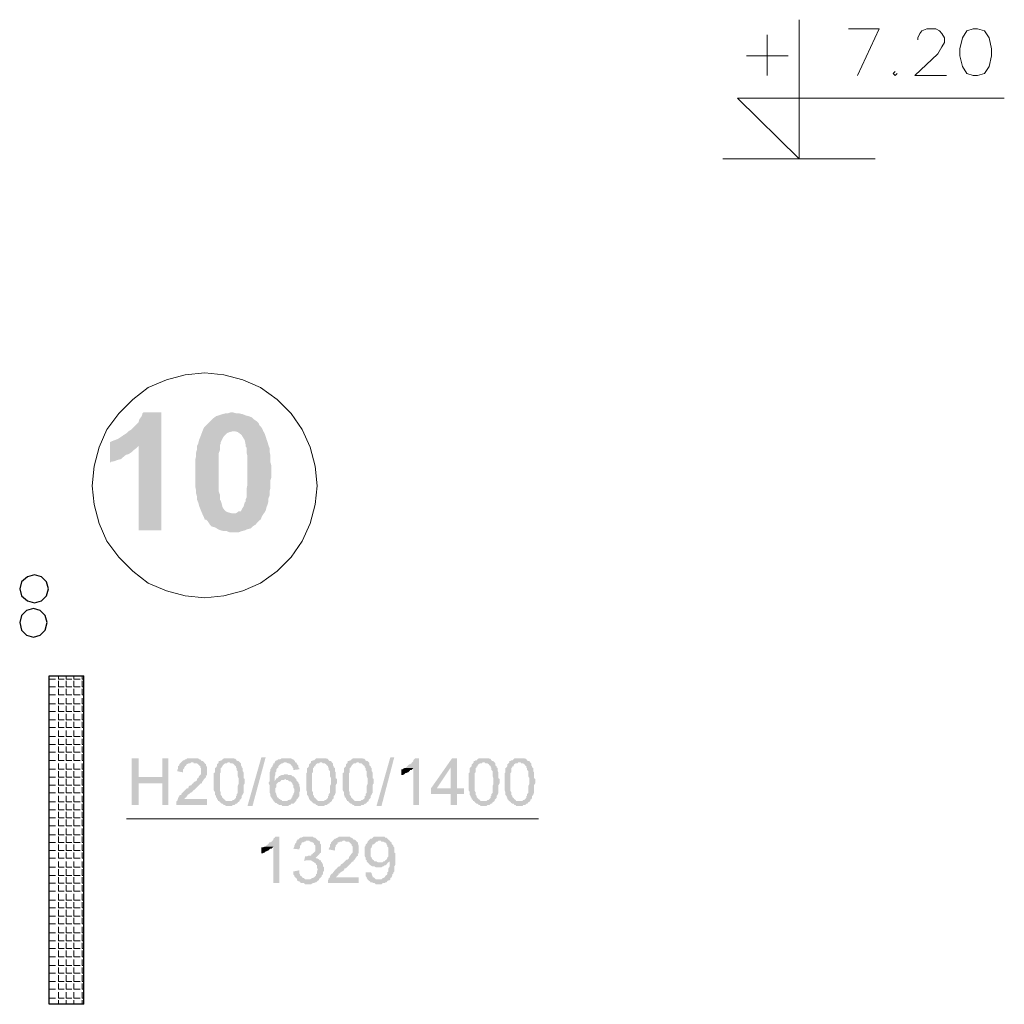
# Model space of a CAD drawing. Header units: millimetres. Extents: x 16 to 647, y 3 to 417.
# Tile 50 of 80: x 227 to 269, y 148 to 191. Entities that reach past the tile are written whole.
import ezdxf

# ---------------------------------------------------------------- set-up
doc = ezdxf.new("R2010")
doc.units = ezdxf.units.MM
doc.header["$MEASUREMENT"] = 0
doc.layers.get('0').update_dxf_attribs({"linetype": 'CONTINUOUS'})

msp = doc.modelspace()

# ---------------------------------------------------------------- hatches: boundary and pattern name
for points in [[(233.39, 173.732), (232.629, 173.732), (232.579, 173.682), (232.546, 173.567), (232.447, 173.434), (232.414, 173.302), (232.331, 173.219), (232.199, 173.087), (232.116, 173.004), (231.984, 172.921), (231.901, 172.839), (231.769, 172.756), (231.653, 172.673), (231.52, 172.59), (231.388, 172.541), (231.305, 172.508), (231.19, 172.458), (232.414, 172.293), (232.414, 168.686), (233.39, 168.686)], [(236.434, 173.732), (236.352, 173.732), (236.219, 173.682), (236.104, 173.682), (235.971, 173.649), (235.839, 173.6), (235.723, 173.567), (235.591, 173.467), (235.508, 173.385), (235.425, 173.302), (235.342, 173.219), (235.293, 173.17), (235.21, 173.087), (235.16, 172.971), (235.127, 172.888), (235.078, 172.756), (235.045, 172.673), (234.995, 172.541), (234.962, 172.408), (234.912, 172.293), (234.912, 172.16), (234.863, 171.995), (234.863, 171.829), (234.83, 171.697), (234.83, 171.151), (234.83, 170.588), (234.863, 170.423), (234.863, 170.291), (234.912, 170.125), (234.912, 169.993), (234.962, 169.877), (234.995, 169.745), (235.045, 169.612), (235.078, 169.53), (235.127, 169.414), (235.16, 169.331), (235.21, 169.232), (235.243, 169.149), (235.293, 169.149), (235.376, 169.066), (235.458, 168.934), (235.541, 168.851), (235.673, 168.818), (235.806, 168.735), (235.922, 168.686), (236.054, 168.653), (236.186, 168.653), (236.302, 168.603), (236.683, 168.603), (236.815, 168.653), (236.947, 168.686), (237.063, 168.735), (237.196, 168.768), (237.278, 168.851), (237.411, 168.934), (237.493, 169.033), (237.576, 169.116), (237.626, 169.149), (237.659, 169.232), (237.708, 169.331), (236.434, 169.414), (236.401, 169.414), (236.269, 169.447), (236.137, 169.496), (236.104, 169.53), (236.004, 169.662), (235.971, 169.794), (235.922, 169.96), (235.888, 169.993), (235.888, 170.208), (235.839, 170.34), (235.839, 171.151), (235.839, 171.995), (235.888, 172.111), (235.888, 172.326), (235.922, 172.408), (235.922, 172.458), (236.004, 172.624), (236.054, 172.706), (236.137, 172.789), (236.186, 172.839), (236.302, 172.888), (236.434, 172.921), (237.742, 172.921), (237.708, 173.004), (237.659, 173.087), (237.576, 173.17), (237.543, 173.269), (237.46, 173.352), (237.328, 173.434), (237.245, 173.517), (237.113, 173.567), (236.98, 173.6), (236.865, 173.649), (236.732, 173.682), (236.6, 173.682)], [(237.742, 172.921), (236.434, 172.921), (236.517, 172.921), (236.65, 172.888), (236.782, 172.789), (236.815, 172.756), (236.865, 172.673), (236.947, 172.541), (236.98, 172.375), (236.98, 172.293), (237.03, 172.21), (237.03, 171.995), (237.063, 171.862), (237.063, 170.638), (237.03, 170.473), (237.03, 170.092), (236.98, 169.993), (236.98, 169.91), (236.947, 169.877), (236.898, 169.712), (236.815, 169.579), (236.782, 169.496), (236.683, 169.496), (236.567, 169.414), (236.434, 169.414), (237.708, 169.331), (237.791, 169.447), (237.841, 169.53), (237.874, 169.662), (237.924, 169.794), (237.957, 169.91), (237.957, 170.042), (238.006, 170.175), (238.006, 170.34), (238.039, 170.473), (238.039, 170.804), (238.089, 170.969), (238.089, 171.432), (238.039, 171.614), (238.039, 171.912), (238.006, 172.078), (238.006, 172.21), (237.957, 172.326), (237.924, 172.458), (237.874, 172.59), (237.841, 172.706), (237.791, 172.839)], [(231.19, 172.458), (231.19, 171.565), (231.223, 171.614), (231.388, 171.647), (231.52, 171.697), (231.653, 171.73), (231.769, 171.829), (231.868, 171.912), (231.984, 171.945), (232.116, 172.028), (232.199, 172.111), (232.331, 172.21), (232.414, 172.293)], [(232.414, 158.94), (232.116, 158.94), (232.116, 156.955), (232.414, 156.955), (232.414, 157.882), (233.423, 157.882), (232.414, 158.146)], [(233.688, 158.94), (233.423, 158.94), (233.423, 158.146), (232.414, 158.146), (233.423, 157.882), (233.423, 156.955), (233.688, 156.955)], [(235.21, 158.775), (234.697, 158.775), (234.747, 158.775), (234.78, 158.725), (234.912, 158.725), (234.962, 158.692), (234.995, 158.643), (234.978, 158.659), (235.045, 158.61), (235.045, 158.56), (235.078, 158.527), (235.078, 158.262), (235.045, 158.229), (234.995, 158.179), (234.962, 158.097), (234.945, 158.113), (234.912, 158.064), (234.912, 158.014), (234.863, 157.964), (234.83, 157.964), (234.78, 157.931), (234.747, 157.882), (234.697, 157.848), (234.664, 157.799), (234.565, 157.766), (234.532, 157.666), (234.482, 157.666), (234.449, 157.633), (234.399, 157.584), (234.366, 157.551), (234.317, 157.501), (234.284, 157.468), (234.234, 157.418), (234.234, 157.385), (234.184, 157.385), (234.151, 157.336), (234.102, 157.253), (234.102, 157.203), (234.068, 157.17), (234.068, 157.12), (234.052, 157.137), (234.019, 157.087), (234.019, 156.955), (235.342, 156.955), (235.342, 157.203), (234.366, 157.203), (234.399, 157.253), (234.449, 157.286), (234.482, 157.336), (234.482, 157.352), (234.532, 157.385), (234.515, 157.385), (234.565, 157.418), (234.614, 157.468), (234.697, 157.501), (234.747, 157.584), (234.78, 157.584), (234.83, 157.633), (234.863, 157.666), (234.912, 157.716), (234.962, 157.766), (234.995, 157.799), (235.045, 157.848), (235.078, 157.882), (235.127, 157.882), (235.127, 157.931), (235.111, 157.948), (235.16, 157.964), (235.21, 158.064), (235.243, 158.097), (235.293, 158.146), (235.293, 158.179), (235.276, 158.196), (235.342, 158.229), (235.342, 158.394), (235.342, 158.56), (235.293, 158.643), (235.293, 158.692), (235.243, 158.725)], [(234.697, 158.94), (234.482, 158.94), (234.449, 158.907), (234.399, 158.907), (234.366, 158.858), (234.317, 158.858), (234.284, 158.825), (234.234, 158.775), (234.184, 158.725), (234.151, 158.692), (234.151, 158.643), (234.102, 158.61), (234.102, 158.527), (234.068, 158.444), (234.068, 158.394), (234.317, 158.345), (234.317, 158.477), (234.366, 158.527), (234.366, 158.56), (234.399, 158.61), (234.449, 158.643), (234.449, 158.692), (234.482, 158.692), (234.532, 158.725), (234.614, 158.725), (234.664, 158.775), (235.21, 158.775), (235.16, 158.825), (235.127, 158.825), (235.078, 158.858), (235.045, 158.907), (234.995, 158.907), (234.962, 158.94), (234.78, 158.94)], [(235.839, 158.775), (235.806, 158.725), (235.756, 158.692), (235.756, 158.61), (235.723, 158.56), (235.673, 158.527), (235.673, 158.345), (235.624, 158.312), (235.624, 157.584), (235.673, 157.501), (235.673, 157.385), (235.723, 157.336), (235.723, 157.286), (235.756, 157.253), (235.756, 157.203), (235.806, 157.17), (235.806, 157.12), (236.269, 157.12), (236.137, 157.12), (236.104, 157.17), (236.054, 157.203), (236.004, 157.253), (235.971, 157.286), (235.971, 157.336), (235.955, 157.352), (235.922, 157.385), (235.922, 157.501), (235.888, 157.551), (235.888, 158.312), (235.922, 158.345), (235.922, 158.527), (235.971, 158.56), (235.971, 158.61), (236.004, 158.61), (236.004, 158.643), (236.054, 158.692), (236.104, 158.725), (236.186, 158.725), (236.219, 158.775), (236.269, 158.775)], [(236.269, 158.94), (236.054, 158.94), (236.004, 158.907), (235.971, 158.858), (235.922, 158.858), (235.888, 158.825), (235.839, 158.825), (235.839, 158.775), (236.302, 158.775), (236.352, 158.725), (236.434, 158.725), (236.484, 158.692), (236.517, 158.643), (236.567, 158.61), (236.567, 158.56), (236.6, 158.527), (236.6, 158.444), (236.65, 158.394), (236.65, 158.179), (236.683, 158.097), (236.683, 157.931), (236.683, 157.848), (236.65, 157.766), (236.65, 157.468), (236.6, 157.418), (236.6, 157.336), (236.567, 157.336), (236.567, 157.253), (236.517, 157.203), (236.484, 157.17), (236.434, 157.17), (236.401, 157.12), (235.839, 157.12), (235.888, 157.087), (235.922, 157.038), (235.971, 157.005), (236.004, 157.005), (236.054, 156.955), (236.104, 156.955), (236.137, 156.905), (236.401, 156.905), (236.434, 156.955), (236.517, 156.955), (236.567, 157.005), (236.6, 157.005), (236.65, 157.038), (236.633, 157.054), (236.683, 157.087), (236.732, 157.12), (236.732, 157.17), (236.782, 157.203), (236.815, 157.253), (236.815, 157.336), (236.865, 157.385), (236.865, 157.418), (236.898, 157.468), (236.898, 157.799), (236.947, 157.882), (236.947, 158.064), (236.898, 158.097), (236.898, 158.345), (236.865, 158.394), (236.865, 158.527), (236.815, 158.56), (236.815, 158.61), (236.782, 158.643), (236.782, 158.725), (236.765, 158.742), (236.732, 158.775), (236.683, 158.825), (236.65, 158.825), (236.6, 158.858), (236.567, 158.907), (236.55, 158.924), (236.484, 158.94), (236.352, 158.94)], [(237.063, 156.905), (237.659, 158.99), (237.841, 158.99), (237.278, 156.905)], [(238.221, 158.775), (238.221, 158.725), (238.172, 158.725), (238.172, 158.692), (238.139, 158.643), (238.139, 158.61), (238.089, 158.56), (238.089, 158.527), (238.039, 158.477), (238.039, 158.394), (238.006, 158.345), (238.006, 157.964), (237.957, 157.882), (237.957, 157.898), (238.006, 157.799), (238.006, 157.501), (238.039, 157.418), (238.039, 157.336), (238.089, 157.286), (238.089, 157.253), (238.139, 157.203), (238.139, 157.17), (238.172, 157.17), (238.172, 157.12), (238.221, 157.087), (238.254, 157.038), (238.304, 157.038), (238.337, 157.005), (238.42, 156.955), (238.519, 156.955), (238.552, 156.905), (238.8, 156.905), (238.85, 156.955), (238.9, 156.955), (238.933, 157.005), (239.016, 157.005), (239.065, 157.038), (239.098, 157.087), (239.148, 157.12), (238.552, 157.12), (238.519, 157.17), (238.47, 157.17), (238.47, 157.203), (238.42, 157.203), (238.387, 157.253), (238.337, 157.286), (238.304, 157.385), (238.304, 157.418), (238.254, 157.501), (238.254, 157.666), (238.304, 157.716), (238.304, 157.848), (238.337, 157.882), (238.387, 157.931), (238.42, 157.931), (238.47, 157.964), (238.221, 157.964), (238.221, 158.146), (238.254, 158.229), (238.254, 158.345), (238.304, 158.394), (238.304, 158.477), (238.337, 158.527), (238.387, 158.56), (238.387, 158.61), (238.42, 158.643), (238.47, 158.692), (238.519, 158.725), (238.552, 158.725), (238.635, 158.775), (238.685, 158.775)], [(238.685, 158.94), (238.519, 158.94), (238.47, 158.907), (238.387, 158.907), (238.337, 158.858), (238.304, 158.858), (238.254, 158.825), (238.221, 158.775), (238.718, 158.775), (238.8, 158.725), (238.85, 158.725), (238.9, 158.692), (238.933, 158.643), (238.916, 158.659), (238.982, 158.61), (238.982, 158.56), (239.016, 158.527), (239.016, 158.444), (239.28, 158.477), (239.28, 158.527), (239.231, 158.56), (239.231, 158.643), (239.181, 158.692), (239.148, 158.775), (239.098, 158.775), (239.098, 158.825), (239.065, 158.858), (239.016, 158.907), (238.982, 158.907), (238.933, 158.94), (238.767, 158.94)], [(239.777, 158.775), (239.744, 158.725), (239.694, 158.692), (239.694, 158.61), (239.661, 158.56), (239.611, 158.527), (239.611, 158.345), (239.578, 158.312), (239.578, 157.584), (239.611, 157.501), (239.611, 157.385), (239.661, 157.336), (239.661, 157.286), (239.694, 157.253), (239.694, 157.203), (239.744, 157.17), (239.744, 157.12), (240.207, 157.12), (240.074, 157.12), (240.041, 157.17), (239.992, 157.203), (239.959, 157.253), (239.909, 157.286), (239.909, 157.336), (239.892, 157.352), (239.859, 157.385), (239.859, 157.501), (239.826, 157.551), (239.826, 158.312), (239.859, 158.345), (239.859, 158.527), (239.909, 158.56), (239.909, 158.61), (239.959, 158.61), (239.959, 158.643), (239.992, 158.692), (240.041, 158.725), (240.124, 158.725), (240.157, 158.775), (240.207, 158.775)], [(240.207, 158.94), (239.992, 158.94), (239.959, 158.907), (239.909, 158.858), (239.859, 158.858), (239.826, 158.825), (239.777, 158.825), (239.777, 158.775), (240.24, 158.775), (240.29, 158.725), (240.372, 158.725), (240.422, 158.692), (240.455, 158.643), (240.505, 158.61), (240.505, 158.56), (240.538, 158.527), (240.538, 158.444), (240.587, 158.394), (240.587, 158.179), (240.637, 158.097), (240.637, 157.931), (240.637, 157.848), (240.587, 157.766), (240.587, 157.468), (240.538, 157.418), (240.538, 157.336), (240.505, 157.336), (240.505, 157.253), (240.455, 157.203), (240.422, 157.17), (240.372, 157.17), (240.339, 157.12), (239.777, 157.12), (239.826, 157.087), (239.859, 157.038), (239.909, 157.005), (239.959, 157.005), (239.992, 156.955), (240.041, 156.955), (240.074, 156.905), (240.339, 156.905), (240.372, 156.955), (240.455, 156.955), (240.505, 157.005), (240.538, 157.005), (240.587, 157.038), (240.571, 157.054), (240.637, 157.087), (240.67, 157.12), (240.67, 157.17), (240.72, 157.203), (240.753, 157.253), (240.753, 157.336), (240.802, 157.385), (240.802, 157.418), (240.836, 157.468), (240.836, 157.799), (240.885, 157.882), (240.885, 158.064), (240.836, 158.097), (240.836, 158.345), (240.802, 158.394), (240.802, 158.527), (240.753, 158.56), (240.753, 158.61), (240.72, 158.643), (240.72, 158.725), (240.703, 158.742), (240.67, 158.775), (240.637, 158.825), (240.587, 158.825), (240.538, 158.858), (240.505, 158.907), (240.488, 158.924), (240.422, 158.94), (240.29, 158.94)], [(241.348, 158.775), (241.315, 158.725), (241.266, 158.692), (241.266, 158.61), (241.216, 158.56), (241.183, 158.527), (241.183, 158.345), (241.133, 158.312), (241.133, 157.584), (241.183, 157.501), (241.183, 157.385), (241.216, 157.336), (241.216, 157.286), (241.266, 157.253), (241.266, 157.203), (241.315, 157.17), (241.315, 157.12), (241.779, 157.12), (241.646, 157.12), (241.597, 157.17), (241.564, 157.203), (241.514, 157.253), (241.481, 157.286), (241.481, 157.336), (241.464, 157.352), (241.431, 157.385), (241.431, 157.501), (241.398, 157.551), (241.398, 158.312), (241.431, 158.345), (241.431, 158.527), (241.481, 158.56), (241.481, 158.61), (241.514, 158.61), (241.514, 158.643), (241.564, 158.692), (241.597, 158.725), (241.696, 158.725), (241.729, 158.775), (241.779, 158.775)], [(241.779, 158.94), (241.564, 158.94), (241.514, 158.907), (241.481, 158.858), (241.431, 158.858), (241.398, 158.825), (241.348, 158.825), (241.348, 158.775), (241.812, 158.775), (241.861, 158.725), (241.944, 158.725), (241.977, 158.692), (242.027, 158.643), (242.076, 158.61), (242.076, 158.56), (242.11, 158.527), (242.11, 158.444), (242.159, 158.394), (242.159, 158.179), (242.192, 158.097), (242.192, 157.931), (242.192, 157.848), (242.159, 157.766), (242.159, 157.468), (242.11, 157.418), (242.11, 157.336), (242.076, 157.336), (242.076, 157.253), (242.027, 157.203), (241.977, 157.17), (241.944, 157.17), (241.894, 157.12), (241.348, 157.12), (241.398, 157.087), (241.431, 157.038), (241.481, 157.005), (241.514, 157.005), (241.564, 156.955), (241.597, 156.955), (241.646, 156.905), (241.894, 156.905), (241.944, 156.955), (242.027, 156.955), (242.076, 157.005), (242.11, 157.005), (242.159, 157.038), (242.143, 157.054), (242.192, 157.087), (242.242, 157.12), (242.242, 157.17), (242.275, 157.203), (242.325, 157.253), (242.325, 157.336), (242.374, 157.385), (242.374, 157.418), (242.407, 157.468), (242.407, 157.799), (242.457, 157.882), (242.457, 158.064), (242.407, 158.097), (242.407, 158.345), (242.374, 158.394), (242.374, 158.527), (242.325, 158.56), (242.325, 158.61), (242.275, 158.643), (242.275, 158.725), (242.275, 158.742), (242.242, 158.775), (242.192, 158.825), (242.159, 158.825), (242.11, 158.858), (242.076, 158.907), (242.06, 158.924), (241.977, 158.94), (241.861, 158.94)], [(242.573, 156.905), (243.168, 158.99), (243.334, 158.99), (242.788, 156.905)], [(244.393, 158.94), (244.227, 158.94), (244.194, 158.907), (244.145, 158.858), (244.145, 158.825), (244.095, 158.775), (244.062, 158.725), (244.012, 158.692), (243.979, 158.692), (243.93, 158.643), (243.896, 158.61), (243.847, 158.56), (243.814, 158.527), (244.145, 158.527), (244.145, 156.955), (244.393, 156.955)], [(246.014, 158.94), (245.799, 158.94), (244.906, 157.666), (244.906, 157.418), (245.75, 157.418), (245.75, 156.955), (246.014, 156.955), (246.014, 157.418), (246.312, 157.418), (246.312, 157.666), (245.154, 157.666), (245.75, 158.56)], [(246.014, 158.94), (245.75, 158.56), (245.75, 157.666), (245.154, 157.666), (246.014, 157.666)], [(246.726, 158.775), (246.693, 158.725), (246.643, 158.692), (246.643, 158.61), (246.593, 158.56), (246.56, 158.527), (246.56, 158.345), (246.511, 158.312), (246.511, 157.584), (246.56, 157.501), (246.56, 157.385), (246.593, 157.336), (246.593, 157.286), (246.643, 157.253), (246.643, 157.203), (246.693, 157.17), (246.693, 157.12), (247.156, 157.12), (247.024, 157.12), (246.99, 157.17), (246.941, 157.203), (246.891, 157.253), (246.858, 157.286), (246.858, 157.336), (246.842, 157.352), (246.808, 157.385), (246.808, 157.501), (246.775, 157.551), (246.775, 158.312), (246.808, 158.345), (246.808, 158.527), (246.858, 158.56), (246.858, 158.61), (246.891, 158.61), (246.891, 158.643), (246.941, 158.692), (246.99, 158.725), (247.073, 158.725), (247.106, 158.775), (247.156, 158.775)], [(247.156, 158.94), (246.941, 158.94), (246.891, 158.907), (246.858, 158.858), (246.808, 158.858), (246.775, 158.825), (246.726, 158.825), (246.726, 158.775), (247.189, 158.775), (247.239, 158.725), (247.321, 158.725), (247.371, 158.692), (247.404, 158.643), (247.454, 158.61), (247.454, 158.56), (247.487, 158.527), (247.487, 158.444), (247.536, 158.394), (247.536, 158.179), (247.57, 158.097), (247.57, 157.931), (247.57, 157.848), (247.536, 157.766), (247.536, 157.468), (247.487, 157.418), (247.487, 157.336), (247.454, 157.336), (247.454, 157.253), (247.404, 157.203), (247.371, 157.17), (247.321, 157.17), (247.272, 157.12), (246.726, 157.12), (246.775, 157.087), (246.808, 157.038), (246.858, 157.005), (246.891, 157.005), (246.941, 156.955), (246.99, 156.955), (247.024, 156.905), (247.272, 156.905), (247.321, 156.955), (247.404, 156.955), (247.454, 157.005), (247.487, 157.005), (247.536, 157.038), (247.52, 157.054), (247.57, 157.087), (247.619, 157.12), (247.619, 157.17), (247.652, 157.203), (247.702, 157.253), (247.702, 157.336), (247.752, 157.385), (247.752, 157.418), (247.785, 157.468), (247.785, 157.799), (247.834, 157.882), (247.834, 158.064), (247.785, 158.097), (247.785, 158.345), (247.752, 158.394), (247.752, 158.527), (247.702, 158.56), (247.702, 158.61), (247.652, 158.643), (247.652, 158.725), (247.652, 158.742), (247.619, 158.775), (247.57, 158.825), (247.536, 158.825), (247.487, 158.858), (247.454, 158.907), (247.437, 158.924), (247.371, 158.94), (247.239, 158.94)], [(248.248, 158.775), (248.215, 158.725), (248.165, 158.692), (248.165, 158.61), (248.132, 158.56), (248.082, 158.527), (248.082, 158.345), (248.049, 158.312), (248.049, 157.584), (248.082, 157.501), (248.082, 157.385), (248.132, 157.336), (248.132, 157.286), (248.165, 157.253), (248.165, 157.203), (248.215, 157.17), (248.215, 157.12), (248.678, 157.12), (248.546, 157.12), (248.513, 157.17), (248.463, 157.203), (248.43, 157.253), (248.38, 157.286), (248.38, 157.336), (248.364, 157.352), (248.331, 157.385), (248.331, 157.501), (248.298, 157.551), (248.298, 158.312), (248.331, 158.345), (248.331, 158.527), (248.38, 158.56), (248.38, 158.61), (248.43, 158.61), (248.43, 158.643), (248.463, 158.692), (248.513, 158.725), (248.595, 158.725), (248.628, 158.775), (248.678, 158.775)], [(248.678, 158.94), (248.463, 158.94), (248.43, 158.907), (248.38, 158.858), (248.331, 158.858), (248.298, 158.825), (248.248, 158.825), (248.248, 158.775), (248.728, 158.775), (248.761, 158.725), (248.844, 158.725), (248.893, 158.692), (248.926, 158.643), (248.976, 158.61), (248.976, 158.56), (249.009, 158.527), (249.009, 158.444), (249.059, 158.394), (249.059, 158.179), (249.108, 158.097), (249.108, 157.931), (249.108, 157.848), (249.059, 157.766), (249.059, 157.468), (249.009, 157.418), (249.009, 157.336), (248.976, 157.336), (248.976, 157.253), (248.926, 157.203), (248.893, 157.17), (248.844, 157.17), (248.81, 157.12), (248.248, 157.12), (248.298, 157.087), (248.331, 157.038), (248.38, 157.005), (248.43, 157.005), (248.463, 156.955), (248.513, 156.955), (248.546, 156.905), (248.81, 156.905), (248.844, 156.955), (248.926, 156.955), (248.976, 157.005), (249.009, 157.005), (249.059, 157.038), (249.042, 157.054), (249.108, 157.087), (249.141, 157.12), (249.141, 157.17), (249.191, 157.203), (249.224, 157.253), (249.224, 157.336), (249.274, 157.385), (249.274, 157.418), (249.307, 157.468), (249.307, 157.799), (249.356, 157.882), (249.356, 158.064), (249.307, 158.097), (249.307, 158.345), (249.274, 158.394), (249.274, 158.527), (249.224, 158.56), (249.224, 158.61), (249.191, 158.643), (249.191, 158.725), (249.174, 158.742), (249.141, 158.775), (249.108, 158.825), (249.059, 158.825), (249.009, 158.858), (248.976, 158.907), (248.959, 158.924), (248.893, 158.94), (248.761, 158.94)], [(238.718, 158.262), (238.635, 158.262), (238.602, 158.229), (238.519, 158.229), (238.42, 158.179), (238.42, 158.196), (238.387, 158.146), (238.337, 158.097), (238.304, 158.097), (238.254, 158.014), (238.221, 157.964), (238.47, 157.964), (238.519, 158.014), (238.602, 158.014), (238.685, 158.064), (239.148, 158.064), (239.098, 158.097), (239.065, 158.146), (239.016, 158.179), (238.982, 158.179), (238.933, 158.229), (238.8, 158.229), (238.767, 158.262)], [(243.814, 158.527), (243.764, 158.527), (243.681, 158.477), (243.632, 158.477), (243.632, 158.229), (243.681, 158.229), (243.764, 158.262), (243.814, 158.312), (243.847, 158.312), (243.896, 158.345), (243.93, 158.345), (243.979, 158.394), (244.012, 158.444), (244.062, 158.444), (244.095, 158.477), (244.145, 158.527)], [(239.148, 158.064), (238.685, 158.064), (238.718, 158.014), (238.8, 158.014), (238.85, 157.964), (238.9, 157.964), (238.933, 157.931), (238.982, 157.882), (238.982, 157.848), (239.016, 157.799), (239.016, 157.716), (239.065, 157.633), (239.065, 157.501), (239.016, 157.418), (239.016, 157.385), (238.982, 157.336), (238.982, 157.286), (238.933, 157.253), (238.933, 157.203), (238.85, 157.17), (238.8, 157.17), (238.767, 157.12), (238.685, 157.12), (239.148, 157.12), (239.148, 157.17), (239.181, 157.203), (239.231, 157.253), (239.231, 157.286), (239.28, 157.336), (239.28, 157.501), (239.313, 157.551), (239.313, 157.666), (239.28, 157.766), (239.28, 157.848), (239.231, 157.882), (239.231, 157.931), (239.181, 157.964), (239.148, 158.014)], [(238.42, 155.598), (238.254, 155.598), (238.221, 155.549), (238.172, 155.516), (238.172, 155.466), (238.139, 155.433), (238.089, 155.383), (238.039, 155.35), (238.006, 155.35), (237.957, 155.3), (237.924, 155.267), (237.874, 155.218), (237.841, 155.168), (238.172, 155.168), (238.172, 153.613), (238.42, 153.613)], [(239.181, 155.433), (239.148, 155.383), (239.148, 155.35), (239.098, 155.3), (239.098, 155.267), (239.065, 155.218), (239.065, 155.168), (239.016, 155.085), (239.28, 155.052), (239.28, 155.085), (239.313, 155.135), (239.313, 155.218), (239.363, 155.267), (239.363, 155.3), (239.396, 155.35), (239.446, 155.35), (239.479, 155.383), (239.528, 155.383), (239.578, 155.433), (239.661, 155.433)], [(239.661, 155.598), (239.446, 155.598), (239.363, 155.549), (239.313, 155.549), (239.28, 155.516), (239.231, 155.466), (239.214, 155.482), (239.181, 155.433), (239.694, 155.433), (239.744, 155.383), (239.777, 155.383), (239.826, 155.35), (239.859, 155.35), (239.909, 155.3), (239.909, 155.267), (239.959, 155.218), (239.959, 155.085), (239.959, 154.97), (239.909, 154.92), (239.859, 154.887), (239.826, 154.837), (239.81, 154.854), (239.777, 154.788), (239.661, 154.788), (239.611, 154.754), (239.578, 154.754), (240.041, 154.754), (240.074, 154.788), (240.124, 154.837), (240.157, 154.887), (240.207, 154.92), (240.207, 155.267), (240.157, 155.3), (240.157, 155.383), (240.124, 155.433), (240.074, 155.433), (240.041, 155.466), (239.992, 155.516), (239.959, 155.549), (239.909, 155.549), (239.859, 155.598), (239.694, 155.598)], [(241.696, 155.433), (241.183, 155.433), (241.216, 155.433), (241.266, 155.383), (241.398, 155.383), (241.431, 155.35), (241.481, 155.3), (241.464, 155.317), (241.514, 155.267), (241.514, 155.218), (241.564, 155.168), (241.564, 154.92), (241.514, 154.887), (241.481, 154.837), (241.431, 154.754), (241.415, 154.771), (241.398, 154.705), (241.398, 154.672), (241.348, 154.622), (241.315, 154.622), (241.266, 154.589), (241.216, 154.539), (241.183, 154.506), (241.133, 154.457), (241.051, 154.407), (241.018, 154.324), (240.968, 154.324), (240.918, 154.291), (240.885, 154.242), (240.836, 154.208), (240.802, 154.159), (240.753, 154.109), (240.72, 154.076), (240.72, 154.026), (240.67, 154.026), (240.637, 153.993), (240.587, 153.911), (240.587, 153.861), (240.538, 153.828), (240.538, 153.778), (240.538, 153.795), (240.505, 153.729), (240.505, 153.613), (241.812, 153.613), (241.812, 153.861), (240.836, 153.861), (240.885, 153.911), (240.918, 153.944), (240.968, 153.993), (240.951, 154.01), (241.018, 154.026), (241.001, 154.043), (241.051, 154.076), (241.1, 154.109), (241.183, 154.159), (241.216, 154.242), (241.266, 154.242), (241.315, 154.291), (241.348, 154.324), (241.398, 154.374), (241.431, 154.407), (241.481, 154.457), (241.514, 154.506), (241.564, 154.539), (241.597, 154.539), (241.597, 154.589), (241.646, 154.622), (241.696, 154.705), (241.729, 154.754), (241.779, 154.788), (241.779, 154.837), (241.762, 154.854), (241.812, 154.887), (241.812, 155.052), (241.812, 155.218), (241.779, 155.3), (241.779, 155.35), (241.729, 155.383)], [(241.183, 155.598), (240.968, 155.598), (240.918, 155.549), (240.885, 155.549), (240.836, 155.516), (240.802, 155.516), (240.753, 155.466), (240.72, 155.433), (240.67, 155.383), (240.637, 155.35), (240.637, 155.3), (240.587, 155.267), (240.587, 155.168), (240.538, 155.085), (240.538, 155.052), (240.802, 155.003), (240.802, 155.135), (240.836, 155.168), (240.836, 155.218), (240.885, 155.267), (240.918, 155.3), (240.918, 155.35), (240.968, 155.35), (241.018, 155.383), (241.1, 155.383), (241.133, 155.433), (241.696, 155.433), (241.646, 155.466), (241.597, 155.466), (241.564, 155.516), (241.514, 155.549), (241.481, 155.549), (241.431, 155.598), (241.266, 155.598)], [(242.242, 155.433), (242.192, 155.383), (242.192, 155.35), (242.159, 155.3), (242.11, 155.267), (242.11, 155.218), (242.076, 155.168), (242.076, 154.92), (242.076, 154.754), (242.11, 154.705), (242.11, 154.622), (242.159, 154.589), (242.159, 154.539), (242.192, 154.506), (242.242, 154.457), (242.705, 154.506), (242.622, 154.506), (242.573, 154.539), (242.49, 154.539), (242.457, 154.589), (242.407, 154.622), (242.391, 154.639), (242.374, 154.672), (242.374, 154.705), (242.325, 154.754), (242.325, 155.085), (242.374, 155.135), (242.374, 155.168), (242.407, 155.267), (242.457, 155.267), (242.49, 155.3), (242.54, 155.35), (242.573, 155.383), (242.622, 155.383), (242.656, 155.433), (242.705, 155.433)], [(242.705, 155.598), (242.457, 155.598), (242.407, 155.549), (242.374, 155.516), (242.325, 155.516), (242.275, 155.466), (242.242, 155.433), (242.755, 155.433), (242.788, 155.383), (242.871, 155.383), (242.92, 155.35), (242.953, 155.35), (243.003, 155.3), (243.003, 155.267), (243.036, 155.218), (243.036, 155.168), (243.086, 155.135), (243.086, 154.754), (243.036, 154.705), (243.036, 154.672), (243.003, 154.622), (242.953, 154.589), (242.92, 154.539), (243.135, 154.539), (243.135, 154.506), (243.135, 154.324), (243.086, 154.242), (243.086, 154.109), (243.036, 154.076), (243.036, 153.993), (243.003, 153.944), (242.986, 153.96), (242.953, 153.911), (242.92, 153.861), (242.871, 153.828), (242.838, 153.828), (242.788, 153.778), (242.656, 153.778), (243.135, 153.729), (243.168, 153.778), (243.168, 153.828), (243.218, 153.861), (243.251, 153.944), (243.251, 153.993), (243.301, 154.026), (243.301, 154.076), (243.334, 154.109), (243.334, 154.324), (243.384, 154.407), (243.384, 154.672), (243.384, 154.887), (243.334, 154.92), (243.334, 155.135), (243.301, 155.168), (243.301, 155.218), (243.284, 155.234), (243.251, 155.267), (243.218, 155.3), (243.218, 155.35), (243.168, 155.383), (243.135, 155.433), (243.086, 155.466), (243.036, 155.516), (243.003, 155.549), (242.953, 155.549), (242.92, 155.598), (242.755, 155.598)], [(237.841, 155.168), (237.791, 155.168), (237.708, 155.135), (237.659, 155.135), (237.659, 154.887), (237.708, 154.887), (237.791, 154.92), (237.841, 154.97), (237.874, 154.97), (237.924, 155.003), (237.957, 155.003), (238.006, 155.052), (238.039, 155.085), (238.089, 155.085), (238.139, 155.135), (238.172, 155.168)], [(240.157, 154.589), (239.661, 154.589), (239.777, 154.589), (239.826, 154.539), (239.859, 154.539), (239.909, 154.506), (239.959, 154.457), (239.992, 154.457), (239.992, 154.407), (240.041, 154.374), (240.041, 154.242), (240.074, 154.208), (240.058, 154.208), (240.041, 154.109), (240.041, 154.026), (239.992, 153.993), (239.992, 153.944), (239.959, 153.911), (239.909, 153.861), (239.859, 153.828), (239.826, 153.828), (239.744, 153.778), (239.181, 153.778), (239.181, 153.729), (239.231, 153.696), (239.28, 153.696), (239.313, 153.646), (239.363, 153.613), (239.479, 153.613), (239.528, 153.563), (239.777, 153.563), (239.859, 153.613), (239.909, 153.613), (239.959, 153.646), (239.992, 153.646), (240.041, 153.696), (240.074, 153.729), (240.124, 153.729), (240.124, 153.778), (240.157, 153.828), (240.207, 153.861), (240.24, 153.911), (240.24, 153.944), (240.29, 153.993), (240.29, 154.076), (240.339, 154.159), (240.339, 154.208), (240.339, 154.291), (240.29, 154.324), (240.29, 154.407), (240.24, 154.506), (240.207, 154.539), (240.207, 154.589)], [(239.528, 154.754), (239.479, 154.539), (239.479, 154.556), (239.578, 154.589), (240.157, 154.589), (240.124, 154.622), (240.041, 154.672), (239.992, 154.672), (239.959, 154.705), (239.992, 154.705), (240.041, 154.754), (239.578, 154.754)], [(242.92, 154.539), (242.871, 154.539), (242.838, 154.506), (242.705, 154.506), (242.242, 154.457), (242.225, 154.473), (242.275, 154.407), (242.325, 154.374), (242.407, 154.324), (242.49, 154.324), (242.54, 154.291), (242.788, 154.291), (242.838, 154.324), (242.871, 154.324), (242.92, 154.374), (242.953, 154.374), (243.003, 154.407), (243.036, 154.457), (243.086, 154.506), (243.135, 154.539)], [(239.28, 154.159), (239.016, 154.109), (239.016, 153.993), (239.065, 153.944), (239.065, 153.911), (239.098, 153.861), (239.148, 153.828), (239.181, 153.778), (239.661, 153.778), (239.528, 153.778), (239.479, 153.828), (239.446, 153.828), (239.396, 153.861), (239.396, 153.878), (239.363, 153.911), (239.313, 153.944), (239.313, 153.993), (239.28, 154.026), (239.28, 154.109)], [(242.325, 154.076), (242.11, 154.076), (242.11, 153.911), (242.159, 153.861), (242.159, 153.828), (242.192, 153.778), (242.242, 153.729), (242.275, 153.696), (242.275, 153.712), (242.325, 153.646), (242.374, 153.646), (242.457, 153.613), (242.49, 153.613), (242.54, 153.563), (242.788, 153.563), (242.838, 153.613), (242.92, 153.613), (242.953, 153.646), (243.003, 153.646), (243.036, 153.696), (243.086, 153.729), (243.135, 153.729), (242.656, 153.778), (242.54, 153.778), (242.49, 153.828), (242.457, 153.861), (242.407, 153.861), (242.407, 153.911), (242.374, 153.993), (242.374, 154.026)]]:
    msp.add_hatch(color=7).paths.add_polyline_path(points)

# ---------------------------------------------------------------- linework, layer by layer
at = {"color": 7, "linetype": 'Continuous', "lineweight": 18}
for points in [[(260.624, 184.569), (260.624, 190.509), (260.624, 190.509)], [(259.267, 189.864), (259.267, 188.127)], [(262.742, 190.112), (264.049, 190.112), (263.122, 188.127)], [(265.703, 189.649), (265.703, 189.732), (265.786, 189.914), (265.869, 190.029), (266.084, 190.112), (266.464, 190.112), (266.63, 190.029), (266.729, 189.914), (266.845, 189.732), (266.845, 189.533), (266.729, 189.351), (266.547, 189.053), (265.571, 188.127), (266.928, 188.127)], [(258.374, 188.97), (260.161, 188.97)], [(264.727, 188.292), (264.644, 188.209), (264.727, 188.127), (264.81, 188.209)], [(269.393, 187.15), (257.993, 187.15), (260.624, 184.569)]]:
    msp.add_lwpolyline(points, dxfattribs=at)
msp.add_lwpolyline([(268.069, 190.112), (267.788, 190.029), (267.606, 189.732), (267.49, 189.268), (267.49, 188.97), (267.606, 188.507), (267.788, 188.209), (268.069, 188.127), (268.251, 188.127), (268.549, 188.209), (268.748, 188.507), (268.847, 188.97), (268.847, 189.268), (268.748, 189.732), (268.549, 190.029), (268.251, 190.112)], close=True, dxfattribs=at)
at = {"color": 252, "linetype": 'Continuous', "lineweight": 18, "true_color": 0x989898}
msp.add_lwpolyline([(257.364, 184.569), (263.883, 184.569), (263.883, 184.569)], dxfattribs=at)
at = {"color": 7, "linetype": 'Continuous', "lineweight": 20}
msp.add_lwpolyline([(240.041, 170.588), (239.959, 171.432), (239.744, 172.243), (239.396, 173.004), (238.933, 173.682), (238.337, 174.278), (237.626, 174.791), (236.865, 175.122), (236.054, 175.337), (235.243, 175.42), (234.399, 175.337), (233.605, 175.122), (232.828, 174.791), (232.166, 174.278), (231.57, 173.682), (231.057, 173.004), (230.726, 172.243), (230.511, 171.432), (230.428, 170.588), (230.511, 169.794), (230.726, 168.984), (231.057, 168.222), (231.57, 167.544), (232.166, 166.948), (232.828, 166.436), (233.605, 166.105), (234.399, 165.89), (235.243, 165.807), (236.054, 165.89), (236.865, 166.105), (237.626, 166.436), (238.337, 166.948), (238.933, 167.544), (239.396, 168.222), (239.744, 168.984), (239.959, 169.794)], close=True, dxfattribs=at)
at = {"color": 7, "linetype": 'Continuous', "lineweight": 30}
for points in [[(228.559, 166.187), (228.476, 166.485), (228.261, 166.7), (227.963, 166.783), (227.665, 166.7), (227.417, 166.485), (227.334, 166.187), (227.417, 165.89), (227.665, 165.674), (227.963, 165.592), (228.261, 165.674), (228.476, 165.89)], [(228.559, 166.187), (228.476, 166.485), (228.261, 166.7), (227.963, 166.783), (227.665, 166.7), (227.417, 166.485), (227.334, 166.187), (227.417, 165.89), (227.665, 165.674), (227.963, 165.592), (228.261, 165.674), (228.476, 165.89)], [(228.509, 164.748), (228.426, 165.046), (228.211, 165.261), (227.93, 165.344), (227.632, 165.261), (227.417, 165.046), (227.334, 164.748), (227.417, 164.417), (227.632, 164.202), (227.93, 164.119), (228.211, 164.202), (228.426, 164.417)], [(228.509, 164.748), (228.426, 165.046), (228.211, 165.261), (227.93, 165.344), (227.632, 165.261), (227.417, 165.046), (227.334, 164.748), (227.417, 164.417), (227.632, 164.202), (227.93, 164.119), (228.211, 164.202), (228.426, 164.417)]]:
    msp.add_lwpolyline(points, close=True, dxfattribs=at)
at = {"color": 7, "linetype": 'Continuous', "lineweight": 20}
for points in [[(228.592, 162.332), (228.592, 162.465)], [(228.989, 162.332), (228.989, 162.465)], [(229.32, 162.332), (229.32, 162.465)], [(229.651, 162.332), (229.651, 162.465)], [(229.998, 162.332), (229.998, 162.465)], [(228.592, 162.332), (228.857, 162.332)], [(228.592, 162.001), (228.592, 162.25)], [(228.592, 162.001), (228.857, 162.001)], [(228.989, 162.332), (229.237, 162.332)], [(228.989, 162.001), (228.989, 162.25)], [(228.989, 162.001), (229.237, 162.001)], [(229.32, 162.332), (229.568, 162.332)], [(229.32, 162.001), (229.32, 162.25)], [(229.32, 162.001), (229.568, 162.001)], [(229.651, 162.332), (229.916, 162.332)], [(229.651, 162.001), (229.651, 162.25)], [(229.651, 162.001), (229.916, 162.001)], [(229.998, 162.332), (230.081, 162.332)], [(229.998, 162.001), (229.998, 162.25)], [(229.998, 162.001), (230.081, 162.001)], [(228.592, 161.654), (228.592, 161.919)], [(228.592, 161.654), (228.857, 161.654)], [(228.989, 161.654), (228.989, 161.919)], [(228.989, 161.654), (229.237, 161.654)], [(229.32, 161.654), (229.32, 161.919)], [(229.32, 161.654), (229.568, 161.654)], [(229.651, 161.654), (229.651, 161.919)], [(229.651, 161.654), (229.916, 161.654)], [(229.998, 161.654), (229.998, 161.919)], [(229.998, 161.654), (230.081, 161.654)], [(228.592, 161.273), (228.592, 161.522)], [(228.592, 161.273), (228.857, 161.273)], [(228.592, 160.942), (228.592, 161.191)], [(228.989, 161.273), (228.989, 161.522)], [(228.989, 161.273), (229.237, 161.273)], [(228.989, 160.942), (228.989, 161.191)], [(229.32, 161.273), (229.32, 161.522)], [(229.32, 161.273), (229.568, 161.273)], [(229.32, 160.942), (229.32, 161.191)], [(229.651, 161.273), (229.651, 161.522)], [(229.651, 161.273), (229.916, 161.273)], [(229.651, 160.942), (229.651, 161.191)], [(229.998, 161.273), (229.998, 161.522)], [(229.998, 161.273), (230.081, 161.273)], [(229.998, 160.942), (229.998, 161.191)], [(228.592, 160.942), (228.857, 160.942)], [(228.592, 160.595), (228.592, 160.843)], [(228.989, 160.942), (229.237, 160.942)], [(228.989, 160.595), (228.989, 160.843)], [(229.32, 160.942), (229.568, 160.942)], [(229.32, 160.595), (229.32, 160.843)], [(229.651, 160.942), (229.916, 160.942)], [(229.651, 160.595), (229.651, 160.843)], [(229.998, 160.942), (230.081, 160.942)], [(229.998, 160.595), (229.998, 160.843)], [(228.592, 160.595), (228.857, 160.595)], [(228.592, 160.264), (228.592, 160.512)], [(228.989, 160.595), (229.237, 160.595)], [(228.989, 160.264), (228.989, 160.512)], [(229.32, 160.595), (229.568, 160.595)], [(229.32, 160.264), (229.32, 160.512)], [(229.651, 160.595), (229.916, 160.595)], [(229.651, 160.264), (229.651, 160.512)], [(229.998, 160.595), (230.081, 160.595)], [(229.998, 160.264), (229.998, 160.512)], [(228.592, 160.264), (228.857, 160.264)], [(228.592, 159.884), (228.592, 160.132)], [(228.989, 160.264), (229.237, 160.264)], [(228.989, 159.884), (228.989, 160.132)], [(229.32, 160.264), (229.568, 160.264)], [(229.32, 159.884), (229.32, 160.132)], [(229.651, 160.264), (229.916, 160.264)], [(229.651, 159.884), (229.651, 160.132)], [(229.998, 160.264), (230.081, 160.264)], [(229.998, 159.884), (229.998, 160.132)], [(228.592, 159.884), (228.857, 159.884)], [(228.592, 159.536), (228.592, 159.784)], [(228.592, 159.536), (228.857, 159.536)], [(228.989, 159.884), (229.237, 159.884)], [(228.989, 159.536), (228.989, 159.784)], [(228.989, 159.536), (229.237, 159.536)], [(229.32, 159.884), (229.568, 159.884)], [(229.32, 159.536), (229.32, 159.784)], [(229.32, 159.536), (229.568, 159.536)], [(229.651, 159.884), (229.916, 159.884)], [(229.651, 159.536), (229.651, 159.784)], [(229.651, 159.536), (229.916, 159.536)], [(229.998, 159.884), (230.081, 159.884)], [(229.998, 159.536), (229.998, 159.784)], [(229.998, 159.536), (230.081, 159.536)], [(228.592, 159.205), (228.592, 159.453)], [(228.592, 159.205), (228.857, 159.205)], [(228.592, 158.858), (228.592, 159.122)], [(228.989, 159.205), (228.989, 159.453)], [(228.989, 159.205), (229.237, 159.205)], [(228.989, 158.858), (228.989, 159.122)], [(229.32, 159.205), (229.32, 159.453)], [(229.32, 159.205), (229.568, 159.205)], [(229.32, 158.858), (229.32, 159.122)], [(229.651, 159.205), (229.651, 159.453)], [(229.651, 159.205), (229.916, 159.205)], [(229.651, 158.858), (229.651, 159.122)], [(229.998, 159.205), (229.998, 159.453)], [(229.998, 159.205), (230.081, 159.205)], [(229.998, 158.858), (229.998, 159.122)], [(228.592, 158.858), (228.857, 158.858)], [(228.592, 158.477), (228.592, 158.725)], [(228.989, 158.858), (229.237, 158.858)], [(228.989, 158.477), (228.989, 158.725)], [(229.32, 158.858), (229.568, 158.858)], [(229.32, 158.477), (229.32, 158.725)], [(229.651, 158.858), (229.916, 158.858)], [(229.651, 158.477), (229.651, 158.725)], [(229.998, 158.858), (230.081, 158.858)], [(229.998, 158.477), (229.998, 158.725)], [(228.592, 158.477), (228.857, 158.477)], [(228.592, 158.146), (228.592, 158.394)], [(228.989, 158.477), (229.237, 158.477)], [(228.989, 158.146), (228.989, 158.394)], [(229.32, 158.477), (229.568, 158.477)], [(229.32, 158.146), (229.32, 158.394)], [(229.651, 158.477), (229.916, 158.477)], [(229.651, 158.146), (229.651, 158.394)], [(229.998, 158.477), (230.081, 158.477)], [(229.998, 158.146), (229.998, 158.394)], [(228.592, 158.146), (228.857, 158.146)], [(228.592, 157.799), (228.592, 158.064)], [(228.592, 157.799), (228.857, 157.799)], [(228.989, 158.146), (229.237, 158.146)], [(228.989, 157.799), (228.989, 158.064)], [(228.989, 157.799), (229.237, 157.799)], [(229.32, 158.146), (229.568, 158.146)], [(229.32, 157.799), (229.32, 158.064)], [(229.32, 157.799), (229.568, 157.799)], [(229.651, 158.146), (229.916, 158.146)], [(229.651, 157.799), (229.651, 158.064)], [(229.651, 157.799), (229.916, 157.799)], [(229.998, 158.146), (230.081, 158.146)], [(229.998, 157.799), (229.998, 158.064)], [(229.998, 157.799), (230.081, 157.799)], [(228.592, 157.468), (228.592, 157.716)], [(228.592, 157.468), (228.857, 157.468)], [(228.989, 157.468), (228.989, 157.716)], [(228.989, 157.468), (229.237, 157.468)], [(229.32, 157.468), (229.32, 157.716)], [(229.32, 157.468), (229.568, 157.468)], [(229.651, 157.468), (229.651, 157.716)], [(229.651, 157.468), (229.916, 157.468)], [(229.998, 157.468), (229.998, 157.716)], [(229.998, 157.468), (230.081, 157.468)], [(228.592, 157.087), (228.592, 157.336)], [(228.592, 157.087), (228.857, 157.087)], [(228.592, 156.74), (228.592, 157.005)], [(228.989, 157.087), (228.989, 157.336)], [(228.989, 157.087), (229.237, 157.087)], [(228.989, 156.74), (228.989, 157.005)], [(229.32, 157.087), (229.32, 157.336)], [(229.32, 157.087), (229.568, 157.087)], [(229.32, 156.74), (229.32, 157.005)], [(229.651, 157.087), (229.651, 157.336)], [(229.651, 157.087), (229.916, 157.087)], [(229.651, 156.74), (229.651, 157.005)], [(229.998, 157.087), (229.998, 157.336)], [(229.998, 157.087), (230.081, 157.087)], [(229.998, 156.74), (229.998, 157.005)], [(228.592, 156.74), (228.857, 156.74)], [(228.592, 156.409), (228.592, 156.657)], [(228.989, 156.74), (229.237, 156.74)], [(228.989, 156.409), (228.989, 156.657)], [(229.32, 156.74), (229.568, 156.74)], [(229.32, 156.409), (229.32, 156.657)], [(229.651, 156.74), (229.916, 156.74)], [(229.651, 156.409), (229.651, 156.657)], [(229.998, 156.74), (230.081, 156.74)], [(229.998, 156.409), (229.998, 156.657)], [(228.592, 156.409), (228.857, 156.409)], [(228.592, 156.062), (228.592, 156.326)], [(228.989, 156.409), (229.237, 156.409)], [(228.989, 156.062), (228.989, 156.326)], [(229.32, 156.409), (229.568, 156.409)], [(229.32, 156.062), (229.32, 156.326)], [(229.651, 156.409), (229.916, 156.409)], [(229.651, 156.062), (229.651, 156.326)], [(229.998, 156.409), (230.081, 156.409)], [(229.998, 156.062), (229.998, 156.326)], [(231.901, 156.359), (249.489, 156.359), (249.489, 156.359)], [(228.592, 156.062), (228.857, 156.062)], [(228.592, 155.681), (228.592, 155.946)], [(228.592, 155.681), (228.857, 155.681)], [(228.989, 156.062), (229.237, 156.062)], [(228.989, 155.681), (228.989, 155.946)], [(228.989, 155.681), (229.237, 155.681)], [(229.32, 156.062), (229.568, 156.062)], [(229.32, 155.681), (229.32, 155.946)], [(229.32, 155.681), (229.568, 155.681)], [(229.651, 156.062), (229.916, 156.062)], [(229.651, 155.681), (229.651, 155.946)], [(229.651, 155.681), (229.916, 155.681)], [(229.998, 156.062), (230.081, 156.062)], [(229.998, 155.681), (229.998, 155.946)], [(229.998, 155.681), (230.081, 155.681)], [(228.592, 155.35), (228.592, 155.598)], [(228.592, 155.35), (228.857, 155.35)], [(228.592, 155.003), (228.592, 155.267)], [(228.989, 155.35), (228.989, 155.598)], [(228.989, 155.35), (229.237, 155.35)], [(228.989, 155.003), (228.989, 155.267)], [(229.32, 155.35), (229.32, 155.598)], [(229.32, 155.35), (229.568, 155.35)], [(229.32, 155.003), (229.32, 155.267)], [(229.651, 155.35), (229.651, 155.598)], [(229.651, 155.35), (229.916, 155.35)], [(229.651, 155.003), (229.651, 155.267)], [(229.998, 155.35), (229.998, 155.598)], [(229.998, 155.35), (230.081, 155.35)], [(229.998, 155.003), (229.998, 155.267)], [(228.592, 155.003), (228.857, 155.003)], [(228.592, 154.672), (228.592, 154.92)], [(228.989, 155.003), (229.237, 155.003)], [(228.989, 154.672), (228.989, 154.92)], [(229.32, 155.003), (229.568, 155.003)], [(229.32, 154.672), (229.32, 154.92)], [(229.651, 155.003), (229.916, 155.003)], [(229.651, 154.672), (229.651, 154.92)], [(229.998, 155.003), (230.081, 155.003)], [(229.998, 154.672), (229.998, 154.92)], [(228.592, 154.672), (228.857, 154.672)], [(228.592, 154.291), (228.592, 154.539)], [(228.989, 154.672), (229.237, 154.672)], [(228.989, 154.291), (228.989, 154.539)], [(229.32, 154.672), (229.568, 154.672)], [(229.32, 154.291), (229.32, 154.539)], [(229.651, 154.672), (229.916, 154.672)], [(229.651, 154.291), (229.651, 154.539)], [(229.998, 154.672), (230.081, 154.672)], [(229.998, 154.291), (229.998, 154.539)], [(228.592, 154.291), (228.857, 154.291)], [(228.592, 153.944), (228.592, 154.208)], [(228.989, 154.291), (229.237, 154.291)], [(228.989, 153.944), (228.989, 154.208)], [(229.32, 154.291), (229.568, 154.291)], [(229.32, 153.944), (229.32, 154.208)], [(229.651, 154.291), (229.916, 154.291)], [(229.651, 153.944), (229.651, 154.208)], [(229.998, 154.291), (230.081, 154.291)], [(229.998, 153.944), (229.998, 154.208)], [(228.592, 153.944), (228.857, 153.944)], [(228.592, 153.613), (228.592, 153.861)], [(228.592, 153.613), (228.857, 153.613)], [(228.989, 153.944), (229.237, 153.944)], [(228.989, 153.613), (228.989, 153.861)], [(228.989, 153.613), (229.237, 153.613)], [(229.32, 153.944), (229.568, 153.944)], [(229.32, 153.613), (229.32, 153.861)], [(229.32, 153.613), (229.568, 153.613)], [(229.651, 153.944), (229.916, 153.944)], [(229.651, 153.613), (229.651, 153.861)], [(229.651, 153.613), (229.916, 153.613)], [(229.998, 153.944), (230.081, 153.944)], [(229.998, 153.613), (229.998, 153.861)], [(229.998, 153.613), (230.081, 153.613)], [(228.592, 153.265), (228.592, 153.53)], [(228.592, 153.265), (228.857, 153.265)], [(228.989, 153.265), (228.989, 153.53)], [(228.989, 153.265), (229.237, 153.265)], [(229.32, 153.265), (229.32, 153.53)], [(229.32, 153.265), (229.568, 153.265)], [(229.651, 153.265), (229.651, 153.53)], [(229.651, 153.265), (229.916, 153.265)], [(229.998, 153.265), (229.998, 153.53)], [(229.998, 153.265), (230.081, 153.265)], [(228.592, 152.885), (228.592, 153.15)], [(228.592, 152.885), (228.857, 152.885)], [(228.592, 152.554), (228.592, 152.802)], [(228.989, 152.885), (228.989, 153.15)], [(228.989, 152.885), (229.237, 152.885)], [(228.989, 152.554), (228.989, 152.802)], [(229.32, 152.885), (229.32, 153.15)], [(229.32, 152.885), (229.568, 152.885)], [(229.32, 152.554), (229.32, 152.802)], [(229.651, 152.885), (229.651, 153.15)], [(229.651, 152.885), (229.916, 152.885)], [(229.651, 152.554), (229.651, 152.802)], [(229.998, 152.885), (229.998, 153.15)], [(229.998, 152.885), (230.081, 152.885)], [(229.998, 152.554), (229.998, 152.802)], [(228.592, 152.554), (228.857, 152.554)], [(228.592, 152.206), (228.592, 152.471)], [(228.989, 152.554), (229.237, 152.554)], [(228.989, 152.206), (228.989, 152.471)], [(229.32, 152.554), (229.568, 152.554)], [(229.32, 152.206), (229.32, 152.471)], [(229.651, 152.554), (229.916, 152.554)], [(229.651, 152.206), (229.651, 152.471)], [(229.998, 152.554), (230.081, 152.554)], [(229.998, 152.206), (229.998, 152.471)], [(228.592, 152.206), (228.857, 152.206)], [(228.592, 151.876), (228.592, 152.124)], [(228.989, 152.206), (229.237, 152.206)], [(228.989, 151.876), (228.989, 152.124)], [(229.32, 152.206), (229.568, 152.206)], [(229.32, 151.876), (229.32, 152.124)], [(229.651, 152.206), (229.916, 152.206)], [(229.651, 151.876), (229.651, 152.124)], [(229.998, 152.206), (230.081, 152.206)], [(229.998, 151.876), (229.998, 152.124)], [(228.592, 151.876), (228.857, 151.876)], [(228.592, 151.495), (228.592, 151.743)], [(228.592, 151.495), (228.857, 151.495)], [(228.989, 151.876), (229.237, 151.876)], [(228.989, 151.495), (228.989, 151.743)], [(228.989, 151.495), (229.237, 151.495)], [(229.32, 151.876), (229.568, 151.876)], [(229.32, 151.495), (229.32, 151.743)], [(229.32, 151.495), (229.568, 151.495)], [(229.651, 151.876), (229.916, 151.876)], [(229.651, 151.495), (229.651, 151.743)], [(229.651, 151.495), (229.916, 151.495)], [(229.998, 151.876), (230.081, 151.876)], [(229.998, 151.495), (229.998, 151.743)], [(229.998, 151.495), (230.081, 151.495)], [(228.592, 151.148), (228.592, 151.412)], [(228.592, 151.148), (228.857, 151.148)], [(228.592, 150.817), (228.592, 151.065)], [(228.989, 151.148), (228.989, 151.412)], [(228.989, 151.148), (229.237, 151.148)], [(228.989, 150.817), (228.989, 151.065)], [(229.32, 151.148), (229.32, 151.412)], [(229.32, 151.148), (229.568, 151.148)], [(229.32, 150.817), (229.32, 151.065)], [(229.651, 151.148), (229.651, 151.412)], [(229.651, 151.148), (229.916, 151.148)], [(229.651, 150.817), (229.651, 151.065)], [(229.998, 151.148), (229.998, 151.412)], [(229.998, 151.148), (230.081, 151.148)], [(229.998, 150.817), (229.998, 151.065)], [(228.592, 150.817), (228.857, 150.817)], [(228.592, 150.469), (228.592, 150.734)], [(228.989, 150.817), (229.237, 150.817)], [(228.989, 150.469), (228.989, 150.734)], [(229.32, 150.817), (229.568, 150.817)], [(229.32, 150.469), (229.32, 150.734)], [(229.651, 150.817), (229.916, 150.817)], [(229.651, 150.469), (229.651, 150.734)], [(229.998, 150.817), (230.081, 150.817)], [(229.998, 150.469), (229.998, 150.734)], [(228.592, 150.469), (228.857, 150.469)], [(228.592, 150.089), (228.592, 150.353)], [(228.989, 150.469), (229.237, 150.469)], [(228.989, 150.089), (228.989, 150.353)], [(229.32, 150.469), (229.568, 150.469)], [(229.32, 150.089), (229.32, 150.353)], [(229.651, 150.469), (229.916, 150.469)], [(229.651, 150.089), (229.651, 150.353)], [(229.998, 150.469), (230.081, 150.469)], [(229.998, 150.089), (229.998, 150.353)], [(228.592, 150.089), (228.857, 150.089)], [(228.592, 149.758), (228.592, 150.006)], [(228.989, 150.089), (229.237, 150.089)], [(228.989, 149.758), (228.989, 150.006)], [(229.32, 150.089), (229.568, 150.089)], [(229.32, 149.758), (229.32, 150.006)], [(229.651, 150.089), (229.916, 150.089)], [(229.651, 149.758), (229.651, 150.006)], [(229.998, 150.089), (230.081, 150.089)], [(229.998, 149.758), (229.998, 150.006)], [(228.592, 149.758), (228.857, 149.758)], [(228.592, 149.41), (228.592, 149.675)], [(228.592, 149.41), (228.857, 149.41)], [(228.989, 149.758), (229.237, 149.758)], [(228.989, 149.41), (228.989, 149.675)], [(228.989, 149.41), (229.237, 149.41)], [(229.32, 149.758), (229.568, 149.758)], [(229.32, 149.41), (229.32, 149.675)], [(229.32, 149.41), (229.568, 149.41)], [(229.651, 149.758), (229.916, 149.758)], [(229.651, 149.41), (229.651, 149.675)], [(229.651, 149.41), (229.916, 149.41)], [(229.998, 149.758), (230.081, 149.758)], [(229.998, 149.41), (229.998, 149.675)], [(229.998, 149.41), (230.081, 149.41)], [(228.592, 149.079), (228.592, 149.328)], [(228.592, 149.079), (228.857, 149.079)], [(228.592, 148.699), (228.592, 148.947)], [(228.989, 149.079), (228.989, 149.328)], [(228.989, 149.079), (229.237, 149.079)], [(228.989, 148.699), (228.989, 148.947)], [(229.32, 149.079), (229.32, 149.328)], [(229.32, 149.079), (229.568, 149.079)], [(229.32, 148.699), (229.32, 148.947)], [(229.651, 149.079), (229.651, 149.328)], [(229.651, 149.079), (229.916, 149.079)], [(229.651, 148.699), (229.651, 148.947)], [(229.998, 149.079), (229.998, 149.328)], [(229.998, 149.079), (230.081, 149.079)], [(229.998, 148.699), (229.998, 148.947)], [(228.592, 148.699), (228.857, 148.699)], [(228.592, 148.434), (228.592, 148.616)], [(228.989, 148.699), (229.237, 148.699)], [(228.989, 148.434), (228.989, 148.616)], [(229.32, 148.699), (229.568, 148.699)], [(229.32, 148.434), (229.32, 148.616)], [(229.651, 148.699), (229.916, 148.699)], [(229.651, 148.434), (229.651, 148.616)], [(229.998, 148.699), (230.081, 148.699)], [(229.998, 148.434), (229.998, 148.616)]]:
    msp.add_lwpolyline(points, dxfattribs=at)
at = {"color": 7, "linetype": 'Continuous', "lineweight": 30}
for points in [[(228.592, 162.465), (230.081, 162.465), (230.081, 162.465)], [(230.081, 148.434), (228.592, 148.434), (228.592, 162.465)], [(230.081, 148.434), (230.081, 162.465), (230.081, 162.465)]]:
    msp.add_lwpolyline(points, dxfattribs=at)

doc.saveas('drawing.dxf')
